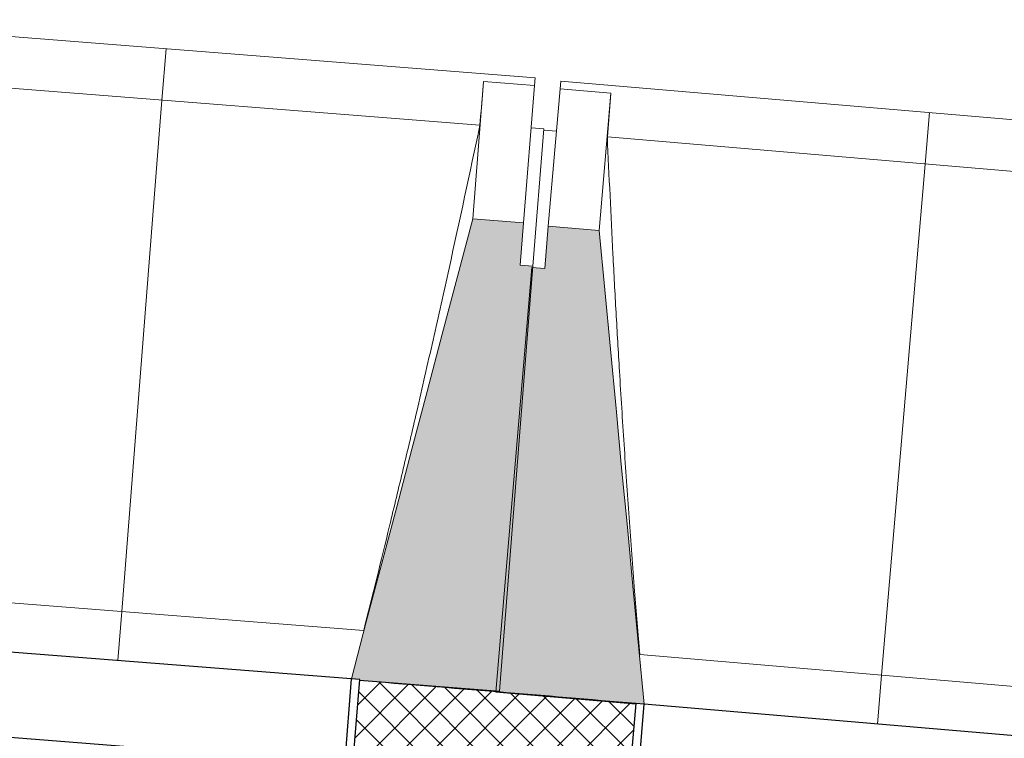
# Model space of a CAD drawing. Header units: millimetres. Extents: x -24070 to 30874, y -36590 to 4541.
# Tile 48 of 86: x -10429 to -9272, y -14632 to -13787. Entities that reach past the tile are written whole.
import ezdxf

# ---------------------------------------------------------------- set-up
doc = ezdxf.new("R2010")
doc.units = ezdxf.units.MM
for name, color, linetype, lineweight in [('A-FLOR-HRAL', 7, 'Continuous', 18), ('A-WALL-PATT', 7, 'Continuous', 25), ('BATIEMENT', 7, 'Continuous', 18), ('BATIMENT', 7, 'Continuous', 25), ('FENETRES', 7, 'Continuous', 25), ('GEN', 7, 'Continuous', 18)]:
    doc.layers.add(name, color=color, linetype=linetype, lineweight=lineweight)
doc.layers.add('A-GLAZ', color=7, linetype='Continuous', lineweight=25, true_color=0x5c63b1)

# ---------------------------------------------------------------- blocks, each defined once
blk = doc.blocks.new('XXX_VIDE FENETRE - 550-377501-2021_015_1111_DCE_1_50_N0 FINI_PLB_EG')
at = {"layer": 'A-GLAZ'}
for p, q in [((240, -120), (-240, -120)), ((-240, -120), (-240, -135)), ((240, -135), (240, -120)), ((-240, -135), (240, -135))]:
    blk.add_line(p, q, dxfattribs=at)
at = {"layer": 'FENETRES'}
for p, q in [((-285, 0), (-285, -100)), ((-275, 0), (-285, 0)), ((275, 0), (-275, 0)), ((-275, -100), (-275, 0)), ((285, 0), (275, 0)), ((275, 0), (275, -100)), ((285, -100), (285, 0)), ((-285, -100), (-275, -100)), ((-240, -100), (-285, -100)), ((-285, -100), (-285, -167.5)), ((-240, -167.5), (-240, -100)), ((240, -100), (-240, -100)), ((240, -100), (240, -167.5)), ((285, -100), (240, -100)), ((275, -100), (285, -100)), ((285, -167.5), (285, -100)), ((-285, -167.5), (-240, -167.5)), ((-240, -167.5), (240, -167.5)), ((240, -167.5), (285, -167.5))]:
    blk.add_line(p, q, dxfattribs=at)
blk = doc.blocks.new('Garde-corps - Garde-corps-505703-2021_015_1111_DCE_1_50_N0 FINI_PLB_EG')
at = {"layer": 'A-FLOR-HRAL'}
blk.add_arc((-21322.9, -151541.9), 137273, 85.24477, 87.064083, dxfattribs=at)
blk = doc.blocks.new('B02_ARC_rvt-1-2021_015_1111_DCE_1_50_N0 FINI_PLB_EG')
at = {"layer": 'A-WALL-PATT', "lineweight": 18}
h = blk.add_hatch(dxfattribs=at)
h.set_pattern_fill('FP_1', color=256, style=0, pattern_type=2)
h.set_pattern_definition([(45, (0, 0), (-17.67767, 17.67767), []), (135, (0, 0), (-17.67767, -17.67767), [])])
h.paths.add_polyline_path([(-2612.4, -15514.6), (-2594.6, -15381.2), (-2906.6, -15338.2), (-2924.2, -15472), (-2750.3, -15495.7)])
h.paths.add_polyline_path([(-3489.2, -15396.8), (-3471.6, -15263), (-3794.6, -15221.1), (-3811.3, -15355), (-3493.4, -15396.3)])
h.paths.add_polyline_path([(-4376.8, -15283.5), (-4360.1, -15149.5), (-4683.3, -15109.7), (-4698.3, -15243.9), (-4380.8, -15283)])
h.paths.add_polyline_path([(-5264.3, -15176.1), (-5249.3, -15041.9), (-5572.8, -15004.2), (-5587.8, -15138.4), (-5268.1, -15175.6)])
h.paths.add_polyline_path([(-6154.1, -15074.2), (-6139.2, -14940), (-6462.9, -14904.4), (-6477, -15038.7), (-6157.7, -15073.8)])
h.paths.add_polyline_path([(-7043.8, -14978.3), (-7030.1, -14843.9), (-7353.6, -14810.5), (-7366.9, -14944.9), (-7047.2, -14977.9)])
h.paths.add_polyline_path([(-7934, -14888.1), (-7921.1, -14753.7), (-8245, -14722.4), (-8256.4, -14856.9), (-7937.2, -14887.8)])
h.paths.add_polyline_path([(-8824, -14803.8), (-8812.5, -14669.3), (-9136.9, -14640.1), (-9148.3, -14774.6), (-8826.9, -14803.6)])
h.paths.add_polyline_path([(-9716.2, -14725.2), (-9704.9, -14590.7), (-10029.3, -14563.6), (-10039.9, -14698.1), (-9718.9, -14725)])
h.paths.add_polyline_path([(-10608, -14652.5), (-10597.7, -14517.9), (-10922.2, -14492.9), (-10931.9, -14627.5), (-10610.6, -14652.3)])
h.paths.add_polyline_path([(-11500.3, -14585.6), (-11490.9, -14450.9), (-11815.5, -14428), (-11823.4, -14562.8), (-11502.7, -14585.4)])
h.paths.add_polyline_path([(-12392.2, -14524.5), (-12384.2, -14389.7), (-12709.2, -14368.9), (-12717.2, -14503.7), (-12394.2, -14524.4)])
h.paths.add_polyline_path([(-13286.1, -14469.2), (-13278.2, -14334.4), (-13603.3, -14315.7), (-13610.4, -14450.5), (-13288, -14469.1)])
h.paths.add_polyline_path([(-14179.6, -14419.7), (-14172.5, -14284.9), (-14497.7, -14268.3), (-14503.9, -14403.2), (-14181.3, -14419.6)])
h.paths.add_polyline_path([(-15073.3, -14376.1), (-15067.1, -14241.2), (-15392.5, -14226.8), (-15397.8, -14361.7), (-15074.8, -14376)])
h.paths.add_polyline_path([(-15967.3, -14338.3), (-15962, -14203.4), (-16287.4, -14191), (-16291.9, -14326), (-15968.6, -14338.2)])
h.paths.add_polyline_path([(-16861.5, -14306.3), (-16857.1, -14171.3), (-17182.6, -14161.1), (-17186.2, -14296.1), (-16862.6, -14306.2)])
h.paths.add_polyline_path([(-17755.9, -14280.1), (-17752.4, -14145.2), (-18078, -14137.1), (-18080.6, -14272.1), (-17756.8, -14280.1)])
h.paths.add_polyline_path([(-18650.5, -14259.8), (-18647.8, -14124.8), (-18973.4, -14118.9), (-18974.8, -14253.9), (-18651.1, -14259.8)])
h.paths.add_polyline_path([(-23343, -14248.6), (-23124.3, -14245.6), (-23126, -14110.6), (-23345.1, -14113.6), (-23343.6, -14209)])
h.paths.add_polyline_path([(-19545.2, -14245.3), (-19543.4, -14110.3), (-19869, -14106.5), (-19869.7, -14241.5), (-19545.6, -14245.3)])
h.paths.add_polyline_path([(-22554.3, -14239.3), (-22229.5, -14236.8), (-22230.4, -14101.8), (-22556, -14104.3), (-22554.3, -14237.9)])
h.paths.add_polyline_path([(-20439.9, -14236.6), (-20439, -14101.6), (-20764.7, -14099.9), (-20764.7, -14234.9), (-20440.2, -14236.6)])
h.paths.add_polyline_path([(-21659.5, -14234.2), (-21334.7, -14233.8), (-21334.7, -14098.8), (-21660.4, -14099.2), (-21659.5, -14233.9)])
at = {"layer": 'BATIEMENT', "lineweight": 25}
blk.add_arc((-21322.9, -151541.9), 137443.1, 85.150956, 85.286722, dxfattribs=at)
at = {"layer": 'BATIEMENT', "lineweight": 18}
blk.add_blockref('Garde-corps - Garde-corps-505703-2021_015_1111_DCE_1_50_N0 FINI_PLB_EG', (0, 0), dxfattribs=at)
at = {"layer": 'FENETRES', "lineweight": 18}
for p, rotation in [((-10313.3, -14540.2), 355.5030743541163), ((-9420.8, -14614.9), 355.1300079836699)]:
    blk.add_blockref('XXX_VIDE FENETRE - 550-377501-2021_015_1111_DCE_1_50_N0 FINI_PLB_EG', p, dxfattribs=dict(at, rotation=rotation))
blk = doc.blocks.new('20_MUR PREFA_01 - Type 1-3119337-2021_015_1111_DCE_1_50_N0 FINI_PLB_EG')
at = {"layer": 'GEN'}
for p, q in [((0, 722.1), (0, 661.4)), ((0, 661.4), (0, 58.5)), ((0, 0.7), (0, 58.5))]:
    blk.add_line(p, q, dxfattribs=at)
blk = doc.blocks.new('B02_DC_STR_rvt-1-2021_015_1111_DCE_1_50_N0 FINI_PLB_EG')
at = {"layer": 'BATIMENT', "lineweight": 5, "true_color": 0x787878}
for points in [[(-9864.8, -14576.2), (-9825.5, -14076.8), (-9840.4, -14075.6), (-9836.5, -14025.8), (-9896.3, -14021.1), (-10039, -14561.8), (-10029.2, -14562.6), (-10029.2, -14563.3), (-9967.8, -14568.1)], [(-9694.9, -14591.5), (-9747.7, -14034.8), (-9807.5, -14029.7), (-9811.7, -14079.5), (-9826.7, -14078.3), (-9869.2, -14577.4), (-9704.8, -14591.4), (-9704.7, -14590.7)]]:
    blk.add_hatch(color=8, dxfattribs=at).paths.add_polyline_path(points)
at = {"layer": 'BATIEMENT'}
for p, q in [((-9836.5, -14025.8), (-9896.3, -14021.1)), ((-9840.4, -14075.6), (-9836.5, -14025.8)), ((-9807.5, -14029.7), (-9811.7, -14079.5)), ((-9747.7, -14034.8), (-9807.5, -14029.7)), ((-9826.7, -14078.3), (-9869.2, -14577.4)), ((-9864.8, -14576.2), (-9825.5, -14076.8)), ((-9825.5, -14076.8), (-9840.4, -14075.6)), ((-9811.7, -14079.5), (-9826.7, -14078.3)), ((-10029.3, -14563.2), (-9864.8, -14576.2)), ((-9869.2, -14577.4), (-9704.8, -14591.4))]:
    blk.add_line(p, q, dxfattribs=at)
at = {"layer": 'BATIEMENT', "flags": 128}
for points in [[(-9896.3, -14021.1), (-9914.2, -14088.8), (-9932.1, -14156.4), (-9949.9, -14224.1), (-9967.8, -14291.8), (-9985.6, -14359.5), (-10003.5, -14427.1), (-10021.4, -14494.8), (-10039, -14561.8)], [(-9694.9, -14591.5), (-9701.4, -14522.5), (-9708, -14452.9), (-9714.6, -14383.2), (-9721.3, -14313.5), (-9727.9, -14243.8), (-9734.5, -14174.2), (-9741.1, -14104.5), (-9747.7, -14034.8)]]:
    blk.add_lwpolyline(points, dxfattribs=at)
at = {"layer": 'BATIMENT', "lineweight": 18}
for p, q in [((-9823.1, -13855.2), (-10690.4, -13787)), ((-9887.9, -13910.9), (-10635.1, -13852.1)), ((-9883.6, -13859.5), (-9896.3, -14021.1)), ((-9883.7, -13859.8), (-9883.6, -13859.5)), ((-9883.6, -13859.5), (-9823.8, -13864.2)), ((-9823.1, -13855.2), (-9823.8, -13864.2)), ((-9793.7, -13868.2), (-9792.9, -13859.2)), ((-8926.1, -13933), (-9792.9, -13859.2)), ((-9823.8, -13864.2), (-9836.5, -14025.8)), ((-9807.5, -14029.7), (-9793.7, -13868.2)), ((-9793.7, -13868.2), (-9733.9, -13873.3)), ((-9747.7, -14034.8), (-9733.9, -13873.3)), ((-9733.9, -13873.3), (-9733.9, -13873.6)), ((-9812.8, -13915.2), (-9827.7, -13914.1)), ((-9812.8, -13915.2), (-9825.5, -14076.8)), ((-9798, -13918), (-9812.9, -13916.7)), ((-8991.2, -13988.3), (-9738.1, -13924.7)), ((-10593.1, -14460.2), (-10024.4, -14505)), ((-9700.1, -14533.1), (-9131.6, -14581.5))]:
    blk.add_line(p, q, dxfattribs=at)
at = {"layer": 'BATIMENT', "lineweight": 18, "flags": 128}
for points in [[(-9887.9, -13910.9), (-9887.1, -13900.7), (-9886.2, -13890.4), (-9885.4, -13880.2), (-9884.5, -13870), (-9883.7, -13859.8)], [(-9733.9, -13873.6), (-9734.7, -13883.8), (-9735.6, -13894), (-9736.4, -13904.2), (-9737.2, -13914.5), (-9738.1, -13924.7)]]:
    blk.add_lwpolyline(points, dxfattribs=at)
at = {"layer": 'BATIMENT', "lineweight": 18}
for points, knots in [([(-9994.1, -14381.9), (-9988.7, -14359.6), (-9977.9, -14314.7), (-9960.8, -14242), (-9942.9, -14163.5), (-9917.8, -14051.3), (-9899.7, -13967.1), (-9887.9, -13910.9)], [0.2222222, 0.2222222, 0.2222222, 0.2222222, 0.3333333, 0.4444444, 0.5833333, 0.7222222, 1, 1, 1, 1]), ([(-9738.1, -13924.7), (-9736.1, -13970.6), (-9732.8, -14039.5), (-9727.9, -14131.2), (-9723.6, -14205.9), (-9718.5, -14286.2), (-9712.6, -14372.3), (-9706.4, -14454.6), (-9702, -14508.2), (-9699.9, -14533.1)], [0, 0, 0, 0, 0.2222222, 0.3333333, 0.4444444, 0.5833333, 0.7222222, 0.8611111, 0.9816328, 0.9816328, 0.9816328, 0.9816328])]:
    blk.add_open_spline(points, degree=3, knots=knots, dxfattribs=at)
blk.add_open_spline([(-10024.5, -14505), (-10014.2, -14464), (-10004, -14423), (-9994.1, -14381.9)], degree=3, dxfattribs=at)
at = {"layer": 'BATIMENT', "color": 5, "lineweight": 25, "true_color": 0x0000ff}
for p, rotation in [((-10313.4, -14540.9), 355.5030743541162), ((-9420.8, -14615.6), 355.1300079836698)]:
    blk.add_blockref('20_MUR PREFA_01 - Type 1-3119337-2021_015_1111_DCE_1_50_N0 FINI_PLB_EG', p, dxfattribs=dict(at, rotation=rotation))

msp = doc.modelspace()

# ---------------------------------------------------------------- block references
at = {"lineweight": 5}
for name in ['B02_DC_STR_rvt-1-2021_015_1111_DCE_1_50_N0 FINI_PLB_EG', 'B02_ARC_rvt-1-2021_015_1111_DCE_1_50_N0 FINI_PLB_EG']:
    msp.add_blockref(name, (0, 0), dxfattribs=at)

doc.saveas('drawing.dxf')
